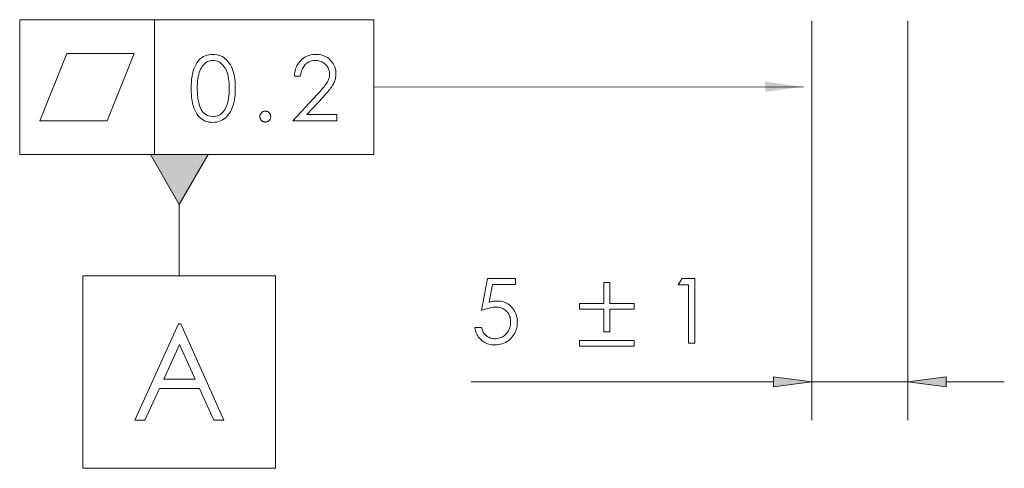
# Model space of a CAD drawing. Extents: x 0 to 1189, y 0 to 841.
# Tile 82 of 129: x 634 to 685, y 279 to 302. Entities that reach past the tile are written whole.
import ezdxf

# ---------------------------------------------------------------- set-up
doc = ezdxf.new("R2010")
doc.units = 0

msp = doc.modelspace()

# ---------------------------------------------------------------- linework, layer by layer
at = {"color": 7, "lineweight": 13, "ltscale": 0.175}
for p, q in [((634.195, 302.326), (634.195, 295.326)), ((641.195, 302.326), (641.195, 295.326)), ((652.585, 302.326), (652.585, 295.326))]:
    msp.add_line(p, q, dxfattribs=at)
at = {"color": 7, "lineweight": 13, "ltscale": 0.459732}
for p, q in [((634.195, 302.326), (652.585, 302.326)), ((634.195, 295.326), (652.585, 295.326))]:
    msp.add_line(p, q, dxfattribs=at)
at = {"color": 7, "lineweight": 13}
for p, q in [((675.315, 302.262), (675.315, 281.519)), ((680.315, 302.262), (680.315, 281.519))]:
    msp.add_line(p, q, dxfattribs=at)
at = {"color": 7, "lineweight": 13, "ltscale": 0.092647}
msp.add_line((642.48, 292.728), (642.48, 289.022), dxfattribs=at)
at = {"color": 7, "lineweight": 13, "ltscale": 0.392349}
msp.add_line((657.639, 283.519), (673.333, 283.519), dxfattribs=at)
at = {"color": 7, "lineweight": 13, "ltscale": 0.125}
msp.add_line((675.315, 283.519), (680.315, 283.519), dxfattribs=at)
at = {"color": 7, "lineweight": 13, "ltscale": 0.075427}
msp.add_line((682.298, 283.519), (685.315, 283.519), dxfattribs=at)
at = {"color": 7, "lineweight": 13}
for points in [[(635.245, 297.076), (638.745, 297.076), (640.145, 300.576), (636.645, 300.576)], [(640.98, 295.326), (642.48, 292.728), (643.98, 295.326)], [(637.48, 289.022), (637.48, 279.022), (647.48, 279.022), (647.48, 289.022)], [(659.944, 288.883), (659.944, 288.565), (658.744, 288.565), (658.576, 287.646), (658.62, 287.659), (658.665, 287.67), (658.708, 287.68), (658.751, 287.688), (658.794, 287.696), (658.835, 287.701), (658.877, 287.706), (658.918, 287.709), (658.958, 287.711), (658.997, 287.712), (659.084, 287.709), (659.168, 287.699), (659.249, 287.684), (659.326, 287.662), (659.401, 287.634), (659.474, 287.6), (659.543, 287.559), (659.609, 287.513), (659.672, 287.46), (659.733, 287.4), (659.789, 287.336), (659.839, 287.269), (659.884, 287.198), (659.922, 287.124), (659.954, 287.047), (659.981, 286.967), (660.002, 286.883), (660.016, 286.795), (660.025, 286.705), (660.028, 286.611), (660.025, 286.513), (660.015, 286.418), (659.999, 286.327), (659.977, 286.239), (659.948, 286.153), (659.913, 286.071), (659.871, 285.992), (659.823, 285.917), (659.768, 285.844), (659.707, 285.775), (659.641, 285.71), (659.57, 285.652), (659.496, 285.601), (659.417, 285.557), (659.334, 285.52), (659.247, 285.489), (659.156, 285.465), (659.06, 285.448), (658.961, 285.438), (658.857, 285.435), (658.777, 285.437), (658.7, 285.444), (658.626, 285.457), (658.554, 285.473), (658.484, 285.495), (658.416, 285.522), (658.351, 285.553), (658.289, 285.589), (658.228, 285.63), (658.17, 285.676), (658.116, 285.726), (658.066, 285.78), (658.021, 285.837), (657.98, 285.897), (657.944, 285.961), (657.912, 286.029), (657.885, 286.1), (657.862, 286.175), (657.844, 286.253), (657.831, 286.334), (658.173, 286.334), (658.186, 286.28), (658.202, 286.227), (658.221, 286.178), (658.242, 286.13), (658.266, 286.086), (658.293, 286.044), (658.322, 286.005), (658.354, 285.969), (658.389, 285.935), (658.426, 285.903), (658.465, 285.875), (658.505, 285.849), (658.547, 285.827), (658.589, 285.807), (658.633, 285.791), (658.678, 285.777), (658.725, 285.767), (658.772, 285.759), (658.821, 285.755), (658.871, 285.753), (658.936, 285.756), (659, 285.763), (659.062, 285.776), (659.122, 285.793), (659.181, 285.815), (659.237, 285.843), (659.292, 285.875), (659.345, 285.912), (659.396, 285.955), (659.445, 286.002), (659.491, 286.053), (659.532, 286.106), (659.568, 286.162), (659.599, 286.22), (659.626, 286.281), (659.648, 286.344), (659.664, 286.409), (659.676, 286.477), (659.684, 286.547), (659.686, 286.62), (659.684, 286.687), (659.678, 286.75), (659.667, 286.812), (659.652, 286.871), (659.633, 286.928), (659.61, 286.982), (659.583, 287.034), (659.551, 287.084), (659.515, 287.131), (659.475, 287.175), (659.432, 287.217), (659.385, 287.254), (659.335, 287.287), (659.283, 287.315), (659.227, 287.339), (659.168, 287.358), (659.107, 287.374), (659.042, 287.385), (658.974, 287.391), (658.904, 287.393), (658.839, 287.392), (658.772, 287.386), (658.704, 287.377), (658.634, 287.365), (658.562, 287.349), (658.488, 287.329), (658.412, 287.306), (658.334, 287.279), (658.254, 287.249), (658.173, 287.215), (658.487, 288.883)], [(668.585, 288.883), (669.245, 288.883), (669.245, 285.519), (668.913, 285.519), (668.913, 288.555), (668.383, 288.555)], [(666.092, 287.286), (664.827, 287.286), (664.827, 286.114), (664.527, 286.114), (664.527, 287.286), (663.262, 287.286), (663.262, 287.576), (664.527, 287.576), (664.527, 288.677), (664.827, 288.677), (664.827, 287.576), (666.092, 287.576)], [(642.554, 286.522), (644.796, 281.522), (644.281, 281.522), (643.525, 283.162), (641.45, 283.162), (640.7, 281.522), (640.165, 281.522), (642.434, 286.522)], [(642.494, 285.458), (641.671, 283.65), (643.31, 283.65)], [(666.092, 285.369), (663.262, 285.369), (663.262, 285.66), (666.092, 285.66)], [(673.333, 283.258), (675.315, 283.519), (673.333, 283.78)], [(682.298, 283.78), (680.315, 283.519), (682.298, 283.258)]]:
    msp.add_lwpolyline(points, close=True, dxfattribs=at)
at = {"color": 7, "lineweight": 5}
for points in [[(644.224, 296.992), (644.118, 296.996), (644.017, 297.009), (643.921, 297.032), (643.83, 297.063), (643.744, 297.103), (643.662, 297.153), (643.586, 297.211), (643.515, 297.278), (643.449, 297.354), (643.388, 297.439), (643.332, 297.533), (643.283, 297.635), (643.239, 297.746), (643.201, 297.865), (643.168, 297.992), (643.142, 298.129), (643.122, 298.273), (643.107, 298.426), (643.098, 298.588), (643.095, 298.758), (643.098, 298.928), (643.107, 299.09), (643.122, 299.243), (643.142, 299.387), (643.168, 299.523), (643.201, 299.651), (643.239, 299.77), (643.283, 299.881), (643.332, 299.983), (643.388, 300.077), (643.449, 300.162), (643.515, 300.238), (643.586, 300.305), (643.662, 300.363), (643.744, 300.412), (643.83, 300.453), (643.921, 300.484), (644.017, 300.506), (644.118, 300.52), (644.224, 300.524), (644.329, 300.52), (644.429, 300.506), (644.525, 300.483), (644.617, 300.451), (644.704, 300.41), (644.787, 300.36), (644.865, 300.3), (644.94, 300.232), (645.009, 300.154), (645.075, 300.068), (645.135, 299.972), (645.189, 299.869), (645.236, 299.758), (645.277, 299.639), (645.312, 299.512), (645.34, 299.377), (645.363, 299.234), (645.378, 299.083), (645.388, 298.925), (645.391, 298.758), (645.388, 298.591), (645.378, 298.433), (645.362, 298.282), (645.34, 298.139), (645.311, 298.004), (645.276, 297.877), (645.235, 297.758), (645.187, 297.647), (645.133, 297.544), (645.072, 297.448), (645.007, 297.362), (644.937, 297.284), (644.862, 297.215), (644.784, 297.156), (644.701, 297.106), (644.614, 297.065), (644.523, 297.033), (644.428, 297.01), (644.328, 296.996)], [(644.234, 300.206), (644.158, 300.202), (644.085, 300.191), (644.016, 300.172), (643.95, 300.146), (643.888, 300.112), (643.829, 300.071), (643.774, 300.022), (643.722, 299.966), (643.674, 299.902), (643.629, 299.831), (643.588, 299.753), (643.552, 299.668), (643.519, 299.576), (643.491, 299.478), (643.468, 299.373), (643.448, 299.261), (643.433, 299.143), (643.422, 299.018), (643.416, 298.887), (643.414, 298.749), (643.422, 298.473), (643.447, 298.226), (643.488, 298.008), (643.545, 297.819), (643.619, 297.659), (643.709, 297.528), (643.816, 297.427), (643.939, 297.354), (644.078, 297.311), (644.234, 297.296), (644.312, 297.3), (644.386, 297.311), (644.457, 297.33), (644.524, 297.357), (644.588, 297.392), (644.648, 297.434), (644.705, 297.483), (644.758, 297.54), (644.808, 297.605), (644.855, 297.678), (644.897, 297.757), (644.935, 297.843), (644.968, 297.935), (644.997, 298.033), (645.021, 298.137), (645.042, 298.247), (645.057, 298.363), (645.068, 298.485), (645.075, 298.614), (645.077, 298.749), (645.075, 298.887), (645.068, 299.018), (645.056, 299.143), (645.04, 299.261), (645.02, 299.373), (644.994, 299.478), (644.965, 299.576), (644.93, 299.668), (644.891, 299.753), (644.848, 299.831), (644.8, 299.902), (644.75, 299.966), (644.696, 300.022), (644.639, 300.071), (644.579, 300.112), (644.516, 300.146), (644.45, 300.172), (644.381, 300.191), (644.309, 300.202)], [(648.779, 299.386), (648.455, 299.386), (648.463, 299.487), (648.476, 299.584), (648.496, 299.677), (648.521, 299.765), (648.552, 299.85), (648.59, 299.931), (648.633, 300.007), (648.682, 300.08), (648.737, 300.148), (648.797, 300.213), (648.862, 300.272), (648.93, 300.325), (649.001, 300.372), (649.075, 300.412), (649.151, 300.446), (649.23, 300.474), (649.312, 300.496), (649.397, 300.512), (649.485, 300.521), (649.575, 300.524), (649.663, 300.521), (649.747, 300.513), (649.829, 300.498), (649.908, 300.477), (649.983, 300.451), (650.056, 300.419), (650.126, 300.381), (650.193, 300.337), (650.257, 300.287), (650.318, 300.231), (650.374, 300.172), (650.425, 300.109), (650.469, 300.044), (650.508, 299.977), (650.541, 299.906), (650.568, 299.834), (650.589, 299.758), (650.603, 299.68), (650.612, 299.6), (650.615, 299.517), (650.614, 299.455), (650.609, 299.393), (650.6, 299.333), (650.589, 299.273), (650.574, 299.215), (650.555, 299.157), (650.534, 299.1), (650.509, 299.045), (650.481, 298.99), (650.449, 298.936), (650.414, 298.882), (650.376, 298.825), (650.334, 298.767), (650.289, 298.707), (650.24, 298.644), (650.188, 298.58), (650.132, 298.514), (650.073, 298.446), (650.011, 298.376), (649.945, 298.303), (649.107, 297.399), (650.662, 297.399), (650.662, 297.076), (648.376, 297.076), (649.659, 298.463), (649.725, 298.534), (649.787, 298.603), (649.845, 298.668), (649.899, 298.73), (649.949, 298.79), (649.995, 298.846), (650.038, 298.899), (650.076, 298.949), (650.111, 298.995), (650.142, 299.039), (650.17, 299.082), (650.194, 299.125), (650.216, 299.17), (650.235, 299.216), (650.251, 299.263), (650.264, 299.311), (650.274, 299.359), (650.281, 299.409), (650.286, 299.46), (650.287, 299.512), (650.285, 299.568), (650.279, 299.622), (650.268, 299.674), (650.253, 299.725), (650.234, 299.775), (650.211, 299.823), (650.183, 299.869), (650.151, 299.914), (650.115, 299.958), (650.074, 300), (650.031, 300.039), (649.985, 300.074), (649.938, 300.105), (649.889, 300.132), (649.838, 300.154), (649.785, 300.173), (649.731, 300.187), (649.674, 300.197), (649.616, 300.204), (649.556, 300.206), (649.492, 300.204), (649.43, 300.197), (649.37, 300.187), (649.313, 300.172), (649.258, 300.152), (649.206, 300.129), (649.156, 300.101), (649.108, 300.069), (649.063, 300.033), (649.02, 299.993), (648.98, 299.948), (648.943, 299.9), (648.911, 299.848), (648.881, 299.793), (648.855, 299.734), (648.833, 299.672), (648.814, 299.606), (648.799, 299.536), (648.787, 299.463)], [(646.665, 297.296), (646.666, 297.319), (646.669, 297.342), (646.673, 297.363), (646.679, 297.384), (646.687, 297.404), (646.696, 297.424), (646.707, 297.443), (646.719, 297.461), (646.734, 297.478), (646.75, 297.495), (646.767, 297.511), (646.785, 297.525), (646.803, 297.537), (646.822, 297.548), (646.841, 297.557), (646.861, 297.564), (646.882, 297.57), (646.903, 297.574), (646.924, 297.576), (646.947, 297.577), (646.97, 297.576), (646.992, 297.574), (647.014, 297.57), (647.035, 297.564), (647.055, 297.557), (647.075, 297.548), (647.093, 297.537), (647.112, 297.525), (647.129, 297.511), (647.146, 297.495), (647.161, 297.478), (647.175, 297.461), (647.188, 297.443), (647.198, 297.424), (647.207, 297.404), (647.215, 297.384), (647.22, 297.363), (647.224, 297.342), (647.227, 297.319), (647.228, 297.296), (647.227, 297.272), (647.224, 297.249), (647.22, 297.227), (647.215, 297.205), (647.207, 297.184), (647.198, 297.164), (647.188, 297.145), (647.175, 297.127), (647.161, 297.109), (647.146, 297.092), (647.129, 297.077), (647.112, 297.063), (647.093, 297.05), (647.075, 297.04), (647.055, 297.031), (647.035, 297.023), (647.014, 297.018), (646.992, 297.014), (646.97, 297.011), (646.947, 297.01), (646.924, 297.011), (646.903, 297.014), (646.882, 297.018), (646.861, 297.024), (646.841, 297.031), (646.822, 297.041), (646.803, 297.052), (646.785, 297.064), (646.767, 297.079), (646.75, 297.095), (646.734, 297.112), (646.719, 297.13), (646.707, 297.148), (646.696, 297.167), (646.687, 297.187), (646.679, 297.208), (646.673, 297.229), (646.669, 297.251), (646.666, 297.273)]]:
    msp.add_lwpolyline(points, close=True, dxfattribs=at)
at = {"color": 7, "lineweight": 13}
msp.add_lwpolyline([(674.882, 298.843), (652.585, 298.826)], dxfattribs=at)
for points in [[(672.9, 298.58), (674.882, 298.843), (672.899, 299.103)], [(640.98, 295.326), (642.48, 292.728), (640.98, 295.326), (643.98, 295.326)], [(673.333, 283.258), (675.315, 283.519), (673.333, 283.258), (673.333, 283.78)], [(682.298, 283.78), (680.315, 283.519), (682.298, 283.78), (682.298, 283.258)]]:
    msp.add_solid(points, dxfattribs=at)

doc.saveas('drawing.dxf')
